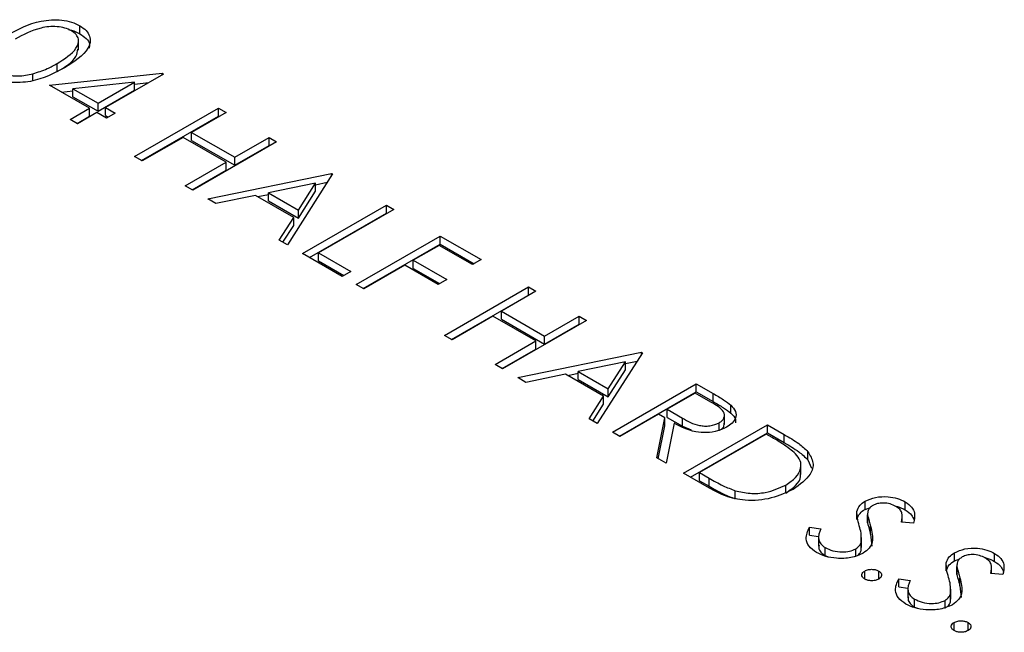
# Model space of a CAD drawing. Header units: inches. Extents: x 1802 to 2468, y -208 to -72.
# Tile 109 of 256: x 1861.871 to 1862.867, y -179.05 to -178.43. Entities that reach past the tile are written whole.
import ezdxf

# ---------------------------------------------------------------- set-up
doc = ezdxf.new("R2010")
doc.units = ezdxf.units.IN
doc.header["$LTSCALE"] = 0.5
doc.header["$MEASUREMENT"] = 0
doc.layers.add('SID-M-S', color=105, linetype='Continuous')

msp = doc.modelspace()

# ---------------------------------------------------------------- linework, layer by layer
at = {"layer": 'SID-M-S'}
for p, q in [((1861.93218, -178.44447), (1861.93218, -178.4363)), ((1861.93097, -178.4611), (1861.93097, -178.45089)), ((1861.90925, -178.48273), (1861.90925, -178.47456)), ((1861.88471, -178.49163), (1861.88471, -178.48502)), ((1861.90164, -178.49654), (1862.0154, -178.48434)), ((1862.01695, -178.48524), (1861.95821, -178.51915)), ((1862.0154, -178.48434), (1862.01695, -178.48524)), ((1862.0154, -178.48613), (1862.0154, -178.48434)), ((1861.94189, -178.51978), (1861.90164, -178.49654)), ((1861.98744, -178.49348), (1861.9253, -178.50015)), ((1861.95059, -178.51475), (1861.98744, -178.49348)), ((1861.98744, -178.50165), (1861.98744, -178.49348)), ((1861.98744, -178.49551), (1862.00183, -178.49396)), ((1861.91357, -178.50343), (1861.9253, -178.50217)), ((1861.9253, -178.50015), (1861.95059, -178.51475)), ((1861.9253, -178.50832), (1861.9253, -178.50015)), ((1861.95059, -178.52292), (1861.98744, -178.50165)), ((1861.9253, -178.50832), (1861.95059, -178.52292)), ((1861.95059, -178.52292), (1861.95059, -178.51475)), ((1861.92231, -178.53108), (1861.94189, -178.51978)), ((1861.92938, -178.53516), (1861.94189, -178.52794)), ((1861.9495, -178.52417), (1861.92992, -178.53548)), ((1861.94189, -178.52794), (1861.94189, -178.51978)), ((1861.95929, -178.52983), (1861.9495, -178.52417)), ((1861.95821, -178.51915), (1861.968, -178.5248)), ((1861.95821, -178.52731), (1861.95821, -178.51915)), ((1861.95821, -178.52731), (1861.96092, -178.52888)), ((1861.968, -178.5248), (1861.95929, -178.52983)), ((1861.98758, -178.56876), (1862.07243, -178.51978)), ((1861.99465, -178.57284), (1862.07243, -178.52794)), ((1862.08005, -178.52417), (1862.04523, -178.54427)), ((1862.07243, -178.51978), (1862.08005, -178.52417)), ((1862.07243, -178.52794), (1862.07243, -178.51978)), ((1862.07243, -178.52794), (1862.07297, -178.52826)), ((1861.92992, -178.53548), (1861.92231, -178.53108)), ((1862.04523, -178.54427), (1862.08875, -178.56939)), ((1862.04523, -178.55244), (1862.04523, -178.54427)), ((1862.03653, -178.54929), (1861.99519, -178.57316)), ((1862.08005, -178.57441), (1862.03653, -178.54929)), ((1862.04523, -178.55244), (1862.08875, -178.57756)), ((1862.13117, -178.55369), (1862.04632, -178.60267)), ((1862.08875, -178.56939), (1862.12356, -178.54929)), ((1862.08875, -178.57756), (1862.12356, -178.55746)), ((1862.12356, -178.54929), (1862.13117, -178.55369)), ((1862.12356, -178.55746), (1862.12356, -178.54929)), ((1862.12356, -178.55746), (1862.1241, -178.55777)), ((1861.99519, -178.57316), (1861.98758, -178.56876)), ((1862.03871, -178.59828), (1862.08005, -178.57441)), ((1862.08005, -178.58258), (1862.08005, -178.57441)), ((1862.08875, -178.57756), (1862.08875, -178.56939)), ((1862.04578, -178.60236), (1862.08005, -178.58258)), ((1862.06155, -178.61147), (1862.18666, -178.58572)), ((1862.18774, -178.58635), (1862.14205, -178.65794)), ((1862.18666, -178.58572), (1862.18774, -178.58635)), ((1862.18666, -178.58805), (1862.18666, -178.58572)), ((1862.17058, -178.59553), (1862.12279, -178.60537)), ((1862.15312, -178.62288), (1862.17058, -178.59553)), ((1862.17058, -178.59719), (1862.18237, -178.59477)), ((1862.17058, -178.6037), (1862.17058, -178.59553)), ((1862.04632, -178.60267), (1862.03871, -178.59828)), ((1862.11208, -178.60923), (1862.12279, -178.60703)), ((1862.12279, -178.61354), (1862.12279, -178.60537)), ((1862.12279, -178.60537), (1862.15312, -178.62288)), ((1862.15312, -178.63104), (1862.17058, -178.6037)), ((1862.06986, -178.61626), (1862.06155, -178.61147)), ((1862.10996, -178.60801), (1862.06986, -178.61626)), ((1862.14843, -178.63022), (1862.10996, -178.60801)), ((1862.12279, -178.61354), (1862.15312, -178.63104)), ((1862.15728, -178.66673), (1862.24214, -178.61775)), ((1862.24214, -178.61775), (1862.24975, -178.62214)), ((1862.24214, -178.62591), (1862.24214, -178.61775)), ((1862.15312, -178.63104), (1862.15312, -178.62288)), ((1862.16436, -178.67081), (1862.24214, -178.62591)), ((1862.24975, -178.62214), (1862.1736, -178.6661)), ((1862.24214, -178.62591), (1862.24268, -178.62623)), ((1862.13378, -178.65316), (1862.14843, -178.63022)), ((1862.14843, -178.63838), (1862.14843, -178.63022)), ((1862.13759, -178.65536), (1862.14843, -178.63838)), ((1862.14205, -178.65794), (1862.13378, -178.65316)), ((1862.21168, -178.69813), (1862.29653, -178.64915)), ((1862.21875, -178.70221), (1862.29653, -178.65731)), ((1862.29653, -178.64915), (1862.33787, -178.67301)), ((1862.29653, -178.65731), (1862.29653, -178.64915)), ((1862.29653, -178.65731), (1862.3308, -178.67709)), ((1862.19753, -178.68997), (1862.15728, -178.66673)), ((1862.1736, -178.6661), (1862.20624, -178.68494)), ((1862.1736, -178.67427), (1862.1736, -178.6661)), ((1862.29544, -178.65857), (1862.26933, -178.67364)), ((1862.32916, -178.67804), (1862.29544, -178.65857)), ((1862.1736, -178.67427), (1862.19916, -178.68903)), ((1862.26933, -178.67364), (1862.30306, -178.69311)), ((1862.26933, -178.6818), (1862.26933, -178.67364)), ((1862.33787, -178.67301), (1862.32916, -178.67804)), ((1862.20624, -178.68494), (1862.19753, -178.68997)), ((1862.26063, -178.67866), (1862.21929, -178.70253)), ((1862.29435, -178.69813), (1862.26063, -178.67866)), ((1862.26933, -178.6818), (1862.29598, -178.69719)), ((1862.30306, -178.69311), (1862.29435, -178.69813)), ((1862.21929, -178.70253), (1862.21168, -178.69813)), ((1862.30088, -178.74963), (1862.38573, -178.70064)), ((1862.39335, -178.70504), (1862.35854, -178.72514)), ((1862.38573, -178.70064), (1862.39335, -178.70504)), ((1862.38573, -178.70881), (1862.38573, -178.70064)), ((1862.30795, -178.75371), (1862.38573, -178.70881)), ((1862.38573, -178.70881), (1862.38628, -178.70912)), ((1862.35854, -178.72514), (1862.40205, -178.75026)), ((1862.35854, -178.7333), (1862.35854, -178.72514)), ((1862.34983, -178.73016), (1862.3085, -178.75402)), ((1862.39335, -178.75528), (1862.34983, -178.73016)), ((1862.35854, -178.7333), (1862.40205, -178.75842)), ((1862.44448, -178.73456), (1862.35962, -178.78354)), ((1862.40205, -178.75026), (1862.43686, -178.73016)), ((1862.43686, -178.73016), (1862.44448, -178.73456)), ((1862.43686, -178.73832), (1862.43686, -178.73016)), ((1862.40205, -178.75842), (1862.43686, -178.73832)), ((1862.43686, -178.73832), (1862.4374, -178.73864)), ((1862.3085, -178.75402), (1862.30088, -178.74963)), ((1862.35201, -178.77914), (1862.39335, -178.75528)), ((1862.39335, -178.76345), (1862.39335, -178.75528)), ((1862.40205, -178.75842), (1862.40205, -178.75026)), ((1862.35908, -178.78323), (1862.39335, -178.76345)), ((1862.37485, -178.79233), (1862.49996, -178.76658)), ((1862.49996, -178.76658), (1862.50105, -178.76721)), ((1862.49996, -178.76892), (1862.49996, -178.76658)), ((1862.48388, -178.7764), (1862.4361, -178.78624)), ((1862.50105, -178.76721), (1862.45536, -178.8388)), ((1862.46642, -178.80374), (1862.48388, -178.7764)), ((1862.48388, -178.77806), (1862.49567, -178.77563)), ((1862.48388, -178.78456), (1862.48388, -178.7764)), ((1862.35962, -178.78354), (1862.35201, -178.77914)), ((1862.4361, -178.7944), (1862.4361, -178.78624)), ((1862.4361, -178.78624), (1862.46642, -178.80374)), ((1862.46642, -178.81191), (1862.48388, -178.78456)), ((1862.38317, -178.79713), (1862.37485, -178.79233)), ((1862.42326, -178.78888), (1862.38317, -178.79713)), ((1862.46173, -178.81108), (1862.42326, -178.78888)), ((1862.42538, -178.7901), (1862.4361, -178.78789)), ((1862.4361, -178.7944), (1862.46642, -178.81191)), ((1862.46642, -178.81191), (1862.46642, -178.80374)), ((1862.47059, -178.8476), (1862.55544, -178.79861)), ((1862.47766, -178.85168), (1862.55544, -178.80678)), ((1862.55544, -178.79861), (1862.57242, -178.80842)), ((1862.55544, -178.80678), (1862.55544, -178.79861)), ((1862.55544, -178.80678), (1862.57242, -178.81658)), ((1862.44708, -178.83403), (1862.46173, -178.81108)), ((1862.46173, -178.81925), (1862.46173, -178.81108)), ((1862.55435, -178.80803), (1862.52607, -178.82436)), ((1862.57026, -178.81722), (1862.55435, -178.80803)), ((1862.57242, -178.81658), (1862.57242, -178.80842)), ((1862.45089, -178.83623), (1862.46173, -178.81925)), ((1862.52607, -178.82436), (1862.54148, -178.8334)), ((1862.52607, -178.83253), (1862.52607, -178.82436)), ((1862.59049, -178.82835), (1862.59049, -178.82018)), ((1862.45536, -178.8388), (1862.44708, -178.83403)), ((1862.51736, -178.82938), (1862.4782, -178.85199)), ((1862.51556, -178.87356), (1862.52355, -178.83296)), ((1862.52355, -178.83296), (1862.51736, -178.82938)), ((1862.52355, -178.84112), (1862.52355, -178.83296)), ((1862.52607, -178.83253), (1862.54148, -178.84156)), ((1862.54148, -178.84156), (1862.54148, -178.8334)), ((1862.58386, -178.83959), (1862.58386, -178.82938)), ((1862.517, -178.87439), (1862.52355, -178.84112)), ((1862.53297, -178.83839), (1862.52498, -178.879)), ((1862.54148, -178.84156), (1862.55015, -178.84526)), ((1862.54238, -178.88905), (1862.62724, -178.84006)), ((1862.57845, -178.84624), (1862.57845, -178.83808)), ((1862.62724, -178.84006), (1862.64437, -178.84995)), ((1862.62724, -178.84823), (1862.62724, -178.84006)), ((1862.4782, -178.85199), (1862.47059, -178.8476)), ((1862.54946, -178.89313), (1862.62724, -178.84823)), ((1862.62615, -178.84948), (1862.5587, -178.88842)), ((1862.63212, -178.85292), (1862.62615, -178.84948)), ((1862.62724, -178.84823), (1862.64437, -178.85812)), ((1862.64437, -178.85812), (1862.64437, -178.84995)), ((1862.52498, -178.879), (1862.51556, -178.87356)), ((1862.66824, -178.87543), (1862.66824, -178.86726)), ((1862.66824, -178.87543), (1862.67198, -178.8838)), ((1862.6612, -178.89047), (1862.6612, -178.88027)), ((1862.56868, -178.90423), (1862.54238, -178.88905)), ((1862.5587, -178.88842), (1862.56844, -178.89404)), ((1862.5587, -178.89658), (1862.5587, -178.88842)), ((1862.56844, -178.90221), (1862.56844, -178.89404)), ((1862.5587, -178.89658), (1862.56844, -178.90221)), ((1862.64576, -178.90912), (1862.64576, -178.90096)), ((1862.59486, -178.91496), (1862.59486, -178.9068)), ((1862.72601, -178.9256), (1862.72601, -178.91743)), ((1862.72601, -178.9256), (1862.73137, -178.92364)), ((1862.76672, -178.92624), (1862.76672, -178.91807)), ((1862.71784, -178.93579), (1862.71784, -178.92763)), ((1862.7286, -178.92939), (1862.7286, -178.9396)), ((1862.72861, -178.93935), (1862.72861, -178.93118)), ((1862.76363, -178.93851), (1862.76363, -178.93156)), ((1862.66971, -178.94365), (1862.68119, -178.94531)), ((1862.66971, -178.95182), (1862.66971, -178.94365)), ((1862.72871, -178.93858), (1862.72861, -178.93935)), ((1862.73157, -178.95081), (1862.73157, -178.94264)), ((1862.77496, -178.93941), (1862.76286, -178.93845)), ((1862.66971, -178.95182), (1862.67896, -178.95315)), ((1862.67896, -178.95274), (1862.67896, -178.96295)), ((1862.72242, -178.96435), (1862.72242, -178.95415)), ((1862.73157, -178.95081), (1862.73275, -178.96279)), ((1862.68568, -178.97239), (1862.68568, -178.96423)), ((1862.71668, -178.97369), (1862.71668, -178.96552)), ((1862.72197, -178.96713), (1862.72197, -178.95896)), ((1862.68568, -178.97239), (1862.68863, -178.97359)), ((1862.8163, -178.97772), (1862.8163, -178.96956)), ((1862.8163, -178.97772), (1862.82166, -178.97577)), ((1862.85701, -178.97836), (1862.85701, -178.9702)), ((1862.80813, -178.98792), (1862.80813, -178.97975)), ((1862.8189, -178.98151), (1862.8189, -178.99172)), ((1862.8189, -178.99147), (1862.8189, -178.9833)), ((1862.85392, -178.99064), (1862.85392, -178.98368)), ((1862.72569, -178.99612), (1862.72569, -178.98796)), ((1862.73983, -178.99612), (1862.73983, -178.98796)), ((1862.76001, -178.99578), (1862.77148, -178.99744)), ((1862.76001, -179.00394), (1862.76001, -178.99578)), ((1862.81901, -178.99071), (1862.8189, -178.99147)), ((1862.82186, -179.00293), (1862.82186, -178.99477)), ((1862.86526, -178.99154), (1862.85315, -178.99058)), ((1862.76001, -179.00394), (1862.76925, -179.00528)), ((1862.76925, -179.00487), (1862.76925, -179.01507)), ((1862.82186, -179.00293), (1862.82304, -179.01491)), ((1862.81226, -179.01925), (1862.81226, -179.01108)), ((1862.81271, -179.01648), (1862.81271, -179.00627)), ((1862.77597, -179.02452), (1862.77597, -179.01635)), ((1862.77597, -179.02452), (1862.77892, -179.02571)), ((1862.80697, -179.02581), (1862.80697, -179.01765)), ((1862.81598, -179.04825), (1862.81598, -179.04008)), ((1862.83012, -179.04824), (1862.83012, -179.04008))]:
    msp.add_line(p, q, dxfattribs=at)
for points, knots in [([(1861.85918, -178.44569), (1861.86964, -178.44003), (1861.88273, -178.43295), (1861.90338, -178.43016), (1861.91395, -178.43041), (1861.92414, -178.43236), (1861.9295, -178.43499), (1861.93218, -178.4363)], [0, 0, 0, 0, 0.498702, 0.624177, 0.749467, 0.874745, 1, 1, 1, 1]), ([(1861.92373, -178.44147), (1861.92159, -178.44046), (1861.91731, -178.43844), (1861.90917, -178.43718), (1861.90088, -178.43721), (1861.88493, -178.43994), (1861.87487, -178.44557), (1861.86683, -178.45007)], [0, 0, 0, 0, 0.125139, 0.250418, 0.375519, 0.500847, 1, 1, 1, 1]), ([(1861.93218, -178.4363), (1861.93448, -178.43786), (1861.93907, -178.44097), (1861.94375, -178.44879), (1861.94106, -178.46358), (1861.92653, -178.47282), (1861.91683, -178.47898)], [0, 0, 0, 0, 0.1256, 0.251197, 0.500581, 1, 1, 1, 1]), ([(1861.90925, -178.47456), (1861.91682, -178.46983), (1861.92815, -178.46275), (1861.93187, -178.45143), (1861.92895, -178.44519), (1861.92547, -178.44271), (1861.92373, -178.44147)], [0, 0, 0, 0, 0.5000715, 0.7490206, 0.8745985, 1, 1, 1, 1]), ([(1861.9207, -178.44023), (1861.92174, -178.44042), (1861.92614, -178.44121), (1861.92957, -178.44306), (1861.93218, -178.44447)], [0, 0, 0, 0, 0.237776, 1, 1, 1, 1]), ([(1861.93218, -178.44447), (1861.93442, -178.44602), (1861.93891, -178.44913), (1861.94277, -178.45437), (1861.94189, -178.45774), (1861.94154, -178.45909)], [0, 0, 0, 0, 0.3758791, 0.7517484, 1, 1, 1, 1]), ([(1861.90925, -178.48273), (1861.91731, -178.47801), (1861.92854, -178.47143), (1861.92985, -178.46253), (1861.93022, -178.46001)], [0, 0, 0, 0, 0.717337, 1, 1, 1, 1]), ([(1861.88471, -178.48502), (1861.8897, -178.48339), (1861.89862, -178.48047), (1861.906, -178.47637), (1861.90925, -178.47456)], [0, 0, 0, 0, 0.5595988, 1, 1, 1, 1]), ([(1861.91683, -178.47898), (1861.90617, -178.48458), (1861.8902, -178.49299), (1861.86459, -178.49445), (1861.85107, -178.49177), (1861.84568, -178.48912), (1861.84298, -178.4878)], [0, 0, 0, 0, 0.499407, 0.748743, 0.874372, 1, 1, 1, 1]), ([(1861.85194, -178.48292), (1861.85454, -178.48409), (1861.85976, -178.48643), (1861.87177, -178.48777), (1861.8798, -178.48606), (1861.88471, -178.48502)], [0, 0, 0, 0, 0.280257, 0.560781, 1, 1, 1, 1]), ([(1862.57242, -178.80842), (1862.57604, -178.81049), (1862.58249, -178.81419), (1862.58805, -178.81835), (1862.59049, -178.82018)], [0, 0, 0, 0, 0.56024, 1, 1, 1, 1]), ([(1862.57242, -178.81658), (1862.57604, -178.81865), (1862.58249, -178.82236), (1862.58805, -178.82652), (1862.59049, -178.82835)], [0, 0, 0, 0, 0.56024, 1, 1, 1, 1]), ([(1862.57845, -178.83808), (1862.5796, -178.83731), (1862.58191, -178.83577), (1862.58361, -178.83284), (1862.58409, -178.8298), (1862.58195, -178.82377), (1862.57545, -178.82013), (1862.57026, -178.81722)], [0, 0, 0, 0, 0.125307, 0.250617, 0.375954, 0.501281, 1, 1, 1, 1]), ([(1862.59049, -178.82018), (1862.59227, -178.82223), (1862.59582, -178.82632), (1862.59571, -178.83285), (1862.59222, -178.83844), (1862.58811, -178.84114), (1862.58605, -178.84248)], [0, 0, 0, 0, 0.279797, 0.5595, 0.779626, 1, 1, 1, 1]), ([(1862.54148, -178.8334), (1862.54671, -178.8364), (1862.55325, -178.84015), (1862.56383, -178.84147), (1862.5711, -178.84117), (1862.57552, -178.83931), (1862.57845, -178.83808)], [0, 0, 0, 0, 0.499827, 0.625498, 0.751208, 1, 1, 1, 1]), ([(1862.59049, -178.82835), (1862.59245, -178.83039), (1862.5954, -178.83346), (1862.59506, -178.83692), (1862.59494, -178.83808)], [0, 0, 0, 0, 0.663336, 1, 1, 1, 1]), ([(1862.58605, -178.84248), (1862.58315, -178.84391), (1862.57734, -178.84674), (1862.56601, -178.84844), (1862.54932, -178.84703), (1862.53971, -178.84195), (1862.53297, -178.83839)], [0, 0, 0, 0, 0.18712, 0.373979, 0.560911, 1, 1, 1, 1]), ([(1862.58013, -178.84497), (1862.58065, -178.8446), (1862.58229, -178.84345), (1862.58357, -178.84119), (1862.58369, -178.83937), (1862.58375, -178.83856)], [0, 0, 0, 0, 0.2070218, 0.6469787, 1, 1, 1, 1]), ([(1862.65581, -178.86935), (1862.65183, -178.86607), (1862.64472, -178.86021), (1862.63597, -178.85515), (1862.63212, -178.85292)], [0, 0, 0, 0, 0.559542, 1, 1, 1, 1]), ([(1862.64437, -178.84995), (1862.64946, -178.8529), (1862.65855, -178.85816), (1862.66528, -178.86448), (1862.66824, -178.86726)], [0, 0, 0, 0, 0.560445, 1, 1, 1, 1]), ([(1862.64437, -178.85812), (1862.64946, -178.86106), (1862.65855, -178.86632), (1862.66528, -178.87265), (1862.66824, -178.87543)], [0, 0, 0, 0, 0.560445, 1, 1, 1, 1]), ([(1862.64576, -178.90096), (1862.64946, -178.89851), (1862.65685, -178.89361), (1862.66158, -178.8848), (1862.66123, -178.87634), (1862.65762, -178.87168), (1862.65581, -178.86935)], [0, 0, 0, 0, 0.280178, 0.559765, 0.779797, 1, 1, 1, 1]), ([(1862.66824, -178.86726), (1862.67046, -178.87096), (1862.67492, -178.87837), (1862.67111, -178.89268), (1862.66009, -178.90056), (1862.65336, -178.90536)], [0, 0, 0, 0, 0.280264, 0.560715, 1, 1, 1, 1]), ([(1862.56844, -178.89404), (1862.573, -178.89669), (1862.58114, -178.90141), (1862.59067, -178.90515), (1862.59486, -178.9068)], [0, 0, 0, 0, 0.560426, 1, 1, 1, 1]), ([(1862.64576, -178.90912), (1862.64939, -178.90668), (1862.65662, -178.90179), (1862.66137, -178.89452), (1862.66084, -178.89038), (1862.66072, -178.88947)], [0, 0, 0, 0, 0.4379411, 0.8749567, 1, 1, 1, 1]), ([(1862.56844, -178.90221), (1862.573, -178.90485), (1862.58114, -178.90957), (1862.59067, -178.91332), (1862.59486, -178.91496)], [0, 0, 0, 0, 0.560426, 1, 1, 1, 1]), ([(1862.65336, -178.90536), (1862.64637, -178.90868), (1862.63241, -178.91531), (1862.60624, -178.91773), (1862.58416, -178.91264), (1862.57385, -178.90704), (1862.56868, -178.90423)], [0, 0, 0, 0, 0.280124, 0.559248, 0.778837, 1, 1, 1, 1]), ([(1862.59486, -178.9068), (1862.59973, -178.90789), (1862.60947, -178.91009), (1862.62874, -178.90883), (1862.63931, -178.90394), (1862.64576, -178.90096)], [0, 0, 0, 0, 0.280536, 0.561015, 1, 1, 1, 1]), ([(1862.72601, -178.91743), (1862.72939, -178.91591), (1862.73615, -178.91285), (1862.74849, -178.91242), (1862.75904, -178.91433), (1862.76416, -178.91682), (1862.76672, -178.91807)], [0, 0, 0, 0, 0.279553, 0.558798, 0.779378, 1, 1, 1, 1]), ([(1862.71784, -178.92763), (1862.71854, -178.92549), (1862.7198, -178.92168), (1862.72411, -178.91873), (1862.72601, -178.91743)], [0, 0, 0, 0, 0.55984, 1, 1, 1, 1]), ([(1862.71784, -178.93579), (1862.71854, -178.93366), (1862.7198, -178.92985), (1862.72411, -178.9269), (1862.72601, -178.9256)], [0, 0, 0, 0, 0.55984, 1, 1, 1, 1]), ([(1862.73398, -178.92162), (1862.7329, -178.92236), (1862.73073, -178.92385), (1862.72866, -178.92716), (1862.72863, -178.92966), (1862.72861, -178.93118)], [0, 0, 0, 0, 0.279946, 0.559774, 1, 1, 1, 1]), ([(1862.75717, -178.9226), (1862.75531, -178.92169), (1862.75161, -178.91985), (1862.74482, -178.91899), (1862.73846, -178.91952), (1862.73548, -178.92092), (1862.73398, -178.92162)], [0, 0, 0, 0, 0.280274, 0.559931, 0.77992, 1, 1, 1, 1]), ([(1862.7569, -178.92249), (1862.75751, -178.9226), (1862.76131, -178.92325), (1862.76425, -178.92487), (1862.76672, -178.92624)], [0, 0, 0, 0, 0.159859, 1, 1, 1, 1]), ([(1862.76286, -178.93845), (1862.76354, -178.93529), (1862.76448, -178.93089), (1862.76137, -178.92543), (1862.75857, -178.92355), (1862.75717, -178.9226)], [0, 0, 0, 0, 0.559818, 0.779848, 1, 1, 1, 1]), ([(1862.76672, -178.91807), (1862.76908, -178.91973), (1862.77379, -178.92304), (1862.77698, -178.93064), (1862.77573, -178.93608), (1862.77496, -178.93941)], [0, 0, 0, 0, 0.27975, 0.559501, 1, 1, 1, 1]), ([(1862.76672, -178.92624), (1862.76916, -178.92788), (1862.77348, -178.9308), (1862.77473, -178.93455), (1862.77528, -178.93618)], [0, 0, 0, 0, 0.564272, 1, 1, 1, 1]), ([(1862.7202, -178.94232), (1862.71939, -178.93959), (1862.71794, -178.93473), (1862.71787, -178.9298), (1862.71784, -178.92763)], [0, 0, 0, 0, 0.560413, 1, 1, 1, 1]), ([(1862.72861, -178.93118), (1862.72908, -178.93333), (1862.72992, -178.93716), (1862.73106, -178.94097), (1862.73157, -178.94264)], [0, 0, 0, 0, 0.559906, 1, 1, 1, 1]), ([(1862.67697, -178.96925), (1862.67415, -178.96726), (1862.6685, -178.96327), (1862.66522, -178.954), (1862.66801, -178.94758), (1862.66971, -178.94365)], [0, 0, 0, 0, 0.27988, 0.559666, 1, 1, 1, 1]), ([(1862.68119, -178.94531), (1862.67983, -178.949), (1862.67795, -178.95415), (1862.68083, -178.96079), (1862.68406, -178.96308), (1862.68568, -178.96423)], [0, 0, 0, 0, 0.559321, 0.779782, 1, 1, 1, 1]), ([(1862.72197, -178.95896), (1862.72215, -178.95584), (1862.72247, -178.95025), (1862.72089, -178.94474), (1862.7202, -178.94232)], [0, 0, 0, 0, 0.5594958, 1, 1, 1, 1]), ([(1862.73157, -178.94264), (1862.73295, -178.94799), (1862.73487, -178.95543), (1862.73097, -178.96497), (1862.72644, -178.96832), (1862.72418, -178.96999)], [0, 0, 0, 0, 0.560115, 0.780284, 1, 1, 1, 1]), ([(1862.72861, -178.93935), (1862.72908, -178.94149), (1862.72992, -178.94533), (1862.73106, -178.94913), (1862.73157, -178.95081)], [0, 0, 0, 0, 0.559906, 1, 1, 1, 1]), ([(1862.67971, -178.96197), (1862.67947, -178.96284), (1862.67882, -178.96516), (1862.68094, -178.96895), (1862.6841, -178.97125), (1862.68568, -178.97239)], [0, 0, 0, 0, 0.228979, 0.614702, 1, 1, 1, 1]), ([(1862.68568, -178.96423), (1862.68819, -178.96541), (1862.6932, -178.96778), (1862.7022, -178.96902), (1862.71063, -178.96824), (1862.71466, -178.96643), (1862.71668, -178.96552)], [0, 0, 0, 0, 0.280276, 0.560148, 0.780153, 1, 1, 1, 1]), ([(1862.71668, -178.96552), (1862.71816, -178.96443), (1862.72081, -178.96247), (1862.72161, -178.96003), (1862.72197, -178.95896)], [0, 0, 0, 0, 0.55899, 1, 1, 1, 1]), ([(1862.8163, -178.96956), (1862.81968, -178.96803), (1862.82644, -178.96498), (1862.83878, -178.96455), (1862.84933, -178.96646), (1862.85445, -178.96895), (1862.85701, -178.9702)], [0, 0, 0, 0, 0.279553, 0.558798, 0.779378, 1, 1, 1, 1]), ([(1862.72418, -178.96999), (1862.72023, -178.97172), (1862.71233, -178.97518), (1862.69815, -178.97554), (1862.68583, -178.9736), (1862.67993, -178.9707), (1862.67697, -178.96925)], [0, 0, 0, 0, 0.279183, 0.559085, 0.779446, 1, 1, 1, 1]), ([(1862.71864, -178.97195), (1862.71934, -178.9714), (1862.72116, -178.96997), (1862.72166, -178.96821), (1862.72197, -178.96713)], [0, 0, 0, 0, 0.384752, 1, 1, 1, 1]), ([(1862.80813, -178.97975), (1862.80883, -178.97762), (1862.81009, -178.97381), (1862.81441, -178.97086), (1862.8163, -178.96956)], [0, 0, 0, 0, 0.55984, 1, 1, 1, 1]), ([(1862.82428, -178.97375), (1862.82319, -178.97449), (1862.82102, -178.97597), (1862.81896, -178.97928), (1862.81892, -178.98178), (1862.8189, -178.9833)], [0, 0, 0, 0, 0.279946, 0.559774, 1, 1, 1, 1]), ([(1862.84746, -178.97473), (1862.8456, -178.97381), (1862.8419, -178.97198), (1862.83511, -178.97111), (1862.82876, -178.97164), (1862.82577, -178.97305), (1862.82428, -178.97375)], [0, 0, 0, 0, 0.280274, 0.559931, 0.77992, 1, 1, 1, 1]), ([(1862.84719, -178.97462), (1862.8478, -178.97472), (1862.8516, -178.97537), (1862.85454, -178.977), (1862.85701, -178.97836)], [0, 0, 0, 0, 0.159859, 1, 1, 1, 1]), ([(1862.85315, -178.99058), (1862.85383, -178.98742), (1862.85477, -178.98301), (1862.85167, -178.97756), (1862.84886, -178.97567), (1862.84746, -178.97473)], [0, 0, 0, 0, 0.559818, 0.779848, 1, 1, 1, 1]), ([(1862.85701, -178.9702), (1862.85937, -178.97185), (1862.86409, -178.97516), (1862.86727, -178.98277), (1862.86602, -178.98821), (1862.86526, -178.99154)], [0, 0, 0, 0, 0.27975, 0.559501, 1, 1, 1, 1]), ([(1862.80813, -178.98792), (1862.80883, -178.98578), (1862.81009, -178.98197), (1862.81441, -178.97902), (1862.8163, -178.97772)], [0, 0, 0, 0, 0.55984, 1, 1, 1, 1]), ([(1862.81049, -178.99444), (1862.80968, -178.99172), (1862.80823, -178.98685), (1862.80816, -178.98192), (1862.80813, -178.97975)], [0, 0, 0, 0, 0.560413, 1, 1, 1, 1]), ([(1862.8189, -178.9833), (1862.81937, -178.98545), (1862.82021, -178.98928), (1862.82136, -178.99309), (1862.82186, -178.99477)], [0, 0, 0, 0, 0.559906, 1, 1, 1, 1]), ([(1862.85701, -178.97836), (1862.85945, -178.98001), (1862.86377, -178.98292), (1862.86502, -178.98667), (1862.86557, -178.9883)], [0, 0, 0, 0, 0.564272, 1, 1, 1, 1]), ([(1862.72569, -178.99612), (1862.72478, -178.99545), (1862.72295, -178.9941), (1862.72257, -178.99166), (1862.72346, -178.9895), (1862.72495, -178.98847), (1862.72569, -178.98796)], [0, 0, 0, 0, 0.279581, 0.559143, 0.779575, 1, 1, 1, 1]), ([(1862.72569, -178.98796), (1862.72685, -178.98743), (1862.72919, -178.98636), (1862.73342, -178.98614), (1862.73716, -178.98666), (1862.73894, -178.98752), (1862.73983, -178.98796)], [0, 0, 0, 0, 0.279576, 0.559284, 0.779552, 1, 1, 1, 1]), ([(1862.73983, -178.98796), (1862.74076, -178.98863), (1862.74261, -178.98997), (1862.74295, -178.99242), (1862.7421, -178.99458), (1862.74059, -178.99561), (1862.73983, -178.99612)], [0, 0, 0, 0, 0.279602, 0.559212, 0.779475, 1, 1, 1, 1]), ([(1862.76726, -179.02138), (1862.76444, -179.01938), (1862.75879, -179.0154), (1862.75552, -179.00612), (1862.7583, -178.9997), (1862.76001, -178.99578)], [0, 0, 0, 0, 0.27988, 0.559666, 1, 1, 1, 1]), ([(1862.81226, -179.01108), (1862.81244, -179.00796), (1862.81277, -179.00238), (1862.81119, -178.99687), (1862.81049, -178.99444)], [0, 0, 0, 0, 0.5594958, 1, 1, 1, 1]), ([(1862.82186, -178.99477), (1862.82324, -179.00011), (1862.82516, -179.00756), (1862.82126, -179.01709), (1862.81673, -179.02044), (1862.81447, -179.02211)], [0, 0, 0, 0, 0.560115, 0.780284, 1, 1, 1, 1]), ([(1862.8189, -178.99147), (1862.81937, -178.99362), (1862.82021, -178.99745), (1862.82136, -179.00126), (1862.82186, -179.00293)], [0, 0, 0, 0, 0.559906, 1, 1, 1, 1]), ([(1862.73983, -178.99612), (1862.73866, -178.99665), (1862.73633, -178.99771), (1862.7321, -178.99792), (1862.72837, -178.99741), (1862.72658, -178.99655), (1862.72569, -178.99612)], [0, 0, 0, 0, 0.279469, 0.559358, 0.779674, 1, 1, 1, 1]), ([(1862.77148, -178.99744), (1862.77013, -179.00113), (1862.76824, -179.00628), (1862.77113, -179.01291), (1862.77435, -179.01521), (1862.77597, -179.01635)], [0, 0, 0, 0, 0.559321, 0.779782, 1, 1, 1, 1]), ([(1862.77, -179.0141), (1862.76976, -179.01496), (1862.76911, -179.01728), (1862.77124, -179.02108), (1862.77439, -179.02337), (1862.77597, -179.02452)], [0, 0, 0, 0, 0.228979, 0.614702, 1, 1, 1, 1]), ([(1862.80697, -179.01765), (1862.80845, -179.01655), (1862.8111, -179.01459), (1862.8119, -179.01216), (1862.81226, -179.01108)], [0, 0, 0, 0, 0.55899, 1, 1, 1, 1]), ([(1862.81447, -179.02211), (1862.81052, -179.02384), (1862.80262, -179.02731), (1862.78845, -179.02766), (1862.77612, -179.02573), (1862.77022, -179.02283), (1862.76726, -179.02138)], [0, 0, 0, 0, 0.2791829, 0.5590851, 0.779446, 1, 1, 1, 1]), ([(1862.77597, -179.01635), (1862.77848, -179.01754), (1862.78349, -179.01991), (1862.7925, -179.02114), (1862.80092, -179.02036), (1862.80496, -179.01855), (1862.80697, -179.01765)], [0, 0, 0, 0, 0.280276, 0.560148, 0.780153, 1, 1, 1, 1]), ([(1862.80893, -179.02407), (1862.80963, -179.02352), (1862.81146, -179.0221), (1862.81195, -179.02034), (1862.81226, -179.01925)], [0, 0, 0, 0, 0.384752, 1, 1, 1, 1]), ([(1862.81598, -179.04824), (1862.81507, -179.04757), (1862.81324, -179.04622), (1862.81286, -179.04378), (1862.81375, -179.04163), (1862.81524, -179.0406), (1862.81598, -179.04008)], [0, 0, 0, 0, 0.279581, 0.559143, 0.779575, 1, 1, 1, 1]), ([(1862.81598, -179.04008), (1862.81715, -179.03955), (1862.81948, -179.03849), (1862.82371, -179.03826), (1862.82745, -179.03879), (1862.82923, -179.03965), (1862.83012, -179.04008)], [0, 0, 0, 0, 0.279576, 0.559284, 0.779552, 1, 1, 1, 1]), ([(1862.83012, -179.04008), (1862.83105, -179.04075), (1862.8329, -179.0421), (1862.83324, -179.04454), (1862.83239, -179.04671), (1862.83088, -179.04773), (1862.83012, -179.04824)], [0, 0, 0, 0, 0.2796016, 0.559212, 0.7794752, 1, 1, 1, 1]), ([(1862.83012, -179.04824), (1862.82896, -179.04878), (1862.82662, -179.04984), (1862.8224, -179.05005), (1862.81866, -179.04953), (1862.81687, -179.04867), (1862.81598, -179.04824)], [0, 0, 0, 0, 0.279469, 0.559358, 0.779674, 1, 1, 1, 1])]:
    msp.add_open_spline(points, degree=3, knots=knots, dxfattribs=at)

doc.saveas('drawing.dxf')
